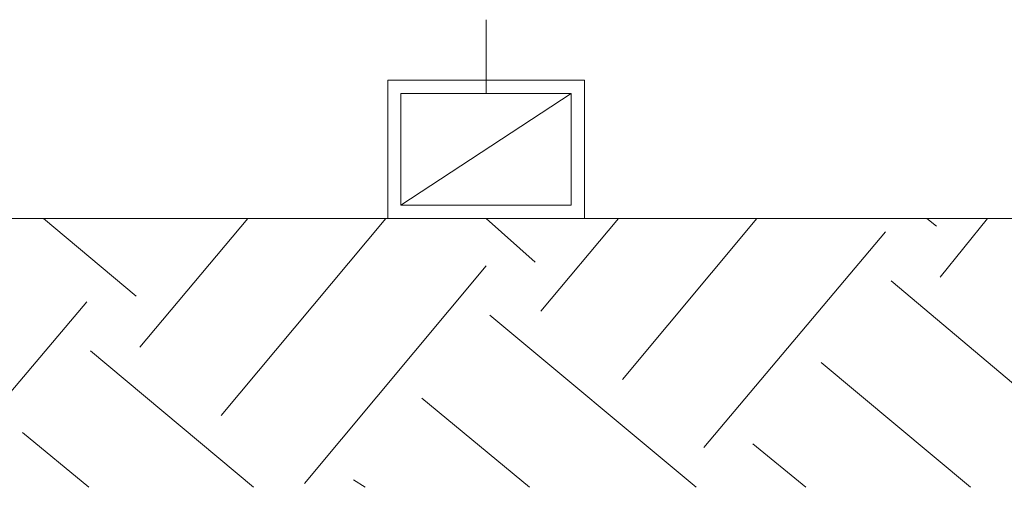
# Model space of a CAD drawing. Header units: inches. Extents: x 1504 to 12593, y -807 to 3183.
# Tile 193 of 256: x 5129 to 5349, y 1997 to 2102. Entities that reach past the tile are written whole.
import ezdxf

# ---------------------------------------------------------------- set-up
doc = ezdxf.new("R2010")
doc.units = ezdxf.units.IN
doc.header["$MEASUREMENT"] = 0
doc.layers.add('at_Entity', color=7, linetype='Continuous')
doc.layers.add('at_Rect', color=7, linetype='Continuous')

msp = doc.modelspace()

# ---------------------------------------------------------------- linework, layer by layer
at = {"layer": 'at_Entity', "color": 150, "lineweight": 15, "true_color": 0x007eff}
for p, q in [((5233.24, 2085.14), (5233.24, 2101.61)), ((5252.25, 2085.14), (5214.23, 2060.21))]:
    msp.add_line(p, q, dxfattribs=at)
at = {"layer": 'at_Entity', "color": 7, "lineweight": 15}
for p, q in [((5473.59, 2057.26), (3926.34, 2057.26)), ((5134.4, 2057.26), (5155.1, 2039.94)), ((5155.94, 2028.53), (5180.02, 2057.26)), ((5174.11, 2013.33), (5210.85, 2057.26)), ((5233.24, 2057.26), (5244.23, 2047.54)), ((5245.49, 2036.56), (5262.81, 2057.26)), ((5263.66, 2021.35), (5293.65, 2057.26)), ((5331.66, 2057.26), (5333.78, 2055.57)), ((5334.62, 2044.16), (5345.18, 2057.26)), ((5281.82, 2006.15), (5322.37, 2054.3)), ((5192.69, 1998.12), (5233.24, 2046.7)), ((5323.63, 2043.32), (5371.79, 2002.77)), ((5109.06, 1997.28), (5144.11, 2038.67)), ((5234.09, 2035.71), (5280.13, 1997.28)), ((5144.96, 2027.69), (5181.29, 1997.28)), ((5308.01, 2025.15), (5341.37, 1997.28)), ((5218.88, 2017.13), (5242.96, 1997.28)), ((5129.75, 2009.53), (5144.54, 1997.28)), ((5292.8, 2006.99), (5304.63, 1997.28)), ((5203.67, 1998.97), (5206.21, 1997.28))]:
    msp.add_line(p, q, dxfattribs=at)
at = {"layer": 'at_Rect', "color": 150, "lineweight": 15, "true_color": 0x007eff}
for p, q in [((5211.28, 2088.09), (5255.2, 2088.09)), ((5211.28, 2088.09), (5211.28, 2057.26)), ((5255.2, 2057.26), (5255.2, 2088.09)), ((5214.23, 2085.14), (5252.25, 2085.14)), ((5214.23, 2085.14), (5214.23, 2060.21)), ((5252.25, 2060.21), (5252.25, 2085.14)), ((5252.25, 2060.21), (5214.23, 2060.21)), ((5255.2, 2057.26), (5211.28, 2057.26))]:
    msp.add_line(p, q, dxfattribs=at)

doc.saveas('drawing.dxf')
